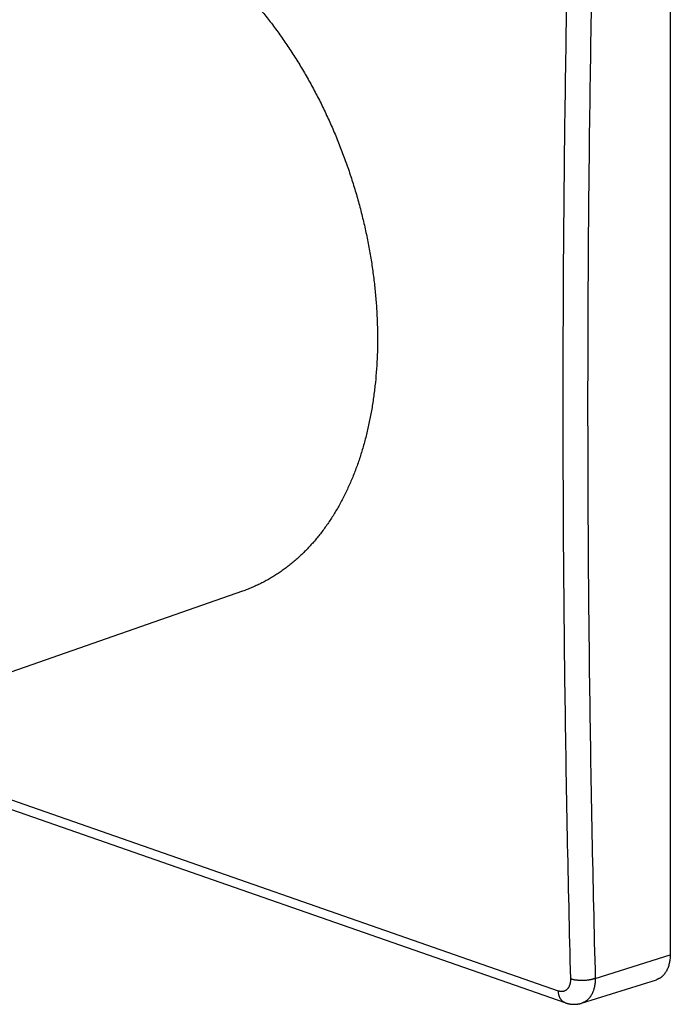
# Model space of a CAD drawing. Header units: millimetres. Extents: x -61 to 480, y -58 to 322.
# Tile 10 of 22: x 141 to 178, y 27 to 83. Entities that reach past the tile are written whole.
import ezdxf

# ---------------------------------------------------------------- set-up
doc = ezdxf.new("R2010")
doc.units = ezdxf.units.MM
doc.header["$LTSCALE"] = 23.1
doc.layers.get('0').update_dxf_attribs({"linetype": 'CONTINUOUS'})

msp = doc.modelspace()

# ---------------------------------------------------------------- linework, layer by layer
at = {"color": 7, "linetype": 'CONTINUOUS'}
for p, q in [((153.676, 50.81), (129.29, 42.31)), ((171.911, 27.555), (129.436, 42.361)), ((172.848, 27.532), (177.07, 28.857)), ((171.928, 27.549), (171.939, 27.545)), ((171.939, 27.545), (171.951, 27.542)), ((171.951, 27.542), (171.963, 27.538)), ((171.963, 27.538), (171.974, 27.535)), ((171.974, 27.535), (171.986, 27.531)), ((171.986, 27.531), (171.997, 27.528)), ((171.997, 27.528), (172.009, 27.524)), ((172.009, 27.524), (172.02, 27.521)), ((172.02, 27.521), (172.032, 27.518)), ((172.032, 27.518), (172.043, 27.515)), ((172.043, 27.515), (172.055, 27.512)), ((172.055, 27.512), (172.066, 27.509)), ((172.066, 27.509), (172.078, 27.507)), ((172.078, 27.507), (172.089, 27.504)), ((172.107, 27.5), (172.118, 27.498)), ((172.118, 27.498), (172.129, 27.496)), ((172.129, 27.496), (172.141, 27.494)), ((172.141, 27.494), (172.152, 27.491)), ((172.152, 27.491), (172.164, 27.489)), ((172.164, 27.489), (172.175, 27.487)), ((172.175, 27.487), (172.187, 27.486)), ((172.187, 27.486), (172.198, 27.484)), ((172.198, 27.484), (172.209, 27.482)), ((172.209, 27.482), (172.221, 27.481)), ((172.221, 27.481), (172.232, 27.479)), ((172.232, 27.479), (172.243, 27.478)), ((172.243, 27.478), (172.255, 27.476)), ((172.255, 27.476), (172.266, 27.475)), ((172.266, 27.475), (172.277, 27.474)), ((172.277, 27.474), (172.289, 27.473)), ((172.289, 27.473), (172.3, 27.472)), ((172.3, 27.472), (172.311, 27.471)), ((172.311, 27.471), (172.323, 27.47)), ((172.323, 27.47), (172.334, 27.47)), ((172.334, 27.47), (172.345, 27.469)), ((172.345, 27.469), (172.356, 27.469)), ((172.356, 27.469), (172.368, 27.468)), ((172.368, 27.468), (172.379, 27.468)), ((172.379, 27.468), (172.39, 27.468)), ((172.39, 27.468), (172.402, 27.467)), ((172.402, 27.467), (172.413, 27.467)), ((172.413, 27.467), (172.424, 27.467)), ((172.424, 27.467), (172.435, 27.467)), ((172.435, 27.467), (172.446, 27.467)), ((172.446, 27.467), (172.458, 27.468)), ((172.458, 27.468), (172.469, 27.468)), ((172.469, 27.468), (172.48, 27.468)), ((172.48, 27.468), (172.491, 27.469)), ((172.491, 27.469), (172.502, 27.47)), ((172.502, 27.47), (172.513, 27.47)), ((172.513, 27.47), (172.524, 27.471)), ((172.524, 27.471), (172.536, 27.472)), ((172.536, 27.472), (172.547, 27.473)), ((172.547, 27.473), (172.558, 27.474)), ((172.558, 27.474), (172.569, 27.475)), ((172.569, 27.475), (172.58, 27.476)), ((172.596, 27.478), (172.607, 27.479)), ((172.607, 27.479), (172.618, 27.481)), ((172.618, 27.481), (172.629, 27.482)), ((172.629, 27.482), (172.64, 27.484)), ((172.64, 27.484), (172.651, 27.486)), ((172.651, 27.486), (172.662, 27.487)), ((172.662, 27.487), (172.673, 27.489)), ((172.673, 27.489), (172.683, 27.491)), ((172.683, 27.491), (172.694, 27.493)), ((172.694, 27.493), (172.705, 27.495)), ((172.721, 27.499), (172.732, 27.501)), ((172.732, 27.501), (172.743, 27.503)), ((172.743, 27.503), (172.753, 27.506)), ((172.753, 27.506), (172.764, 27.508)), ((172.764, 27.508), (172.774, 27.511)), ((172.774, 27.511), (172.785, 27.514)), ((172.785, 27.514), (172.796, 27.516)), ((172.796, 27.516), (172.806, 27.519)), ((172.806, 27.519), (172.817, 27.522)), ((172.817, 27.522), (172.827, 27.525)), ((172.827, 27.525), (172.838, 27.528)), ((172.838, 27.528), (172.848, 27.532))]:
    msp.add_line(p, q, dxfattribs=at)
at = {"color": 9, "linetype": 'CONTINUOUS'}
for p, q in [((171.533, 28.219), (130.2, 42.627)), ((173.616, 28.93), (177.852, 30.26))]:
    msp.add_line(p, q, dxfattribs=at)
at = {"color": 7, "linetype": 'CONTINUOUS'}
for points in [[(171.911, 27.555), (171.916, 27.553), (171.928, 27.549)], [(172.089, 27.504), (172.095, 27.503), (172.107, 27.5)], [(172.58, 27.476), (172.585, 27.477), (172.596, 27.478)], [(172.705, 27.495), (172.71, 27.496), (172.721, 27.499)]]:
    msp.add_lwpolyline(points, dxfattribs=at)
for points, knots in [([(177.852, 95.72), (177.857, 84.809), (177.862, 62.989), (177.857, 41.169), (177.852, 30.26)], [0, 0, 0, 0, 0.50004, 1, 1, 1, 1]), ([(146.961, 89.393), (147.163, 89.323), (147.568, 89.17), (148.168, 88.911), (148.765, 88.618), (149.359, 88.294), (149.948, 87.939), (150.532, 87.553), (151.109, 87.136), (151.678, 86.691), (152.239, 86.217), (152.79, 85.715), (153.331, 85.186), (153.86, 84.631), (154.377, 84.051), (154.881, 83.447), (155.371, 82.82), (155.847, 82.172), (156.306, 81.503), (156.75, 80.814), (157.176, 80.106), (157.585, 79.382), (157.976, 78.642), (158.347, 77.887), (158.699, 77.119), (159.03, 76.339), (159.341, 75.548), (159.631, 74.748), (159.898, 73.94), (160.144, 73.126), (160.367, 72.307), (160.567, 71.484), (160.744, 70.659), (160.897, 69.833), (161.027, 69.008), (161.132, 68.185), (161.214, 67.366), (161.271, 66.551), (161.303, 65.743), (161.312, 64.942), (161.295, 64.151), (161.255, 63.37), (161.19, 62.601), (161.1, 61.844), (160.987, 61.103), (160.849, 60.377), (160.688, 59.668), (160.504, 58.977), (160.296, 58.305), (160.065, 57.654), (159.854, 57.127), (159.673, 56.717), (159.533, 56.417), (159.387, 56.123), (159.236, 55.834), (159.079, 55.552), (158.865, 55.186), (158.584, 54.744), (158.284, 54.32), (158.034, 53.995), (157.843, 53.76), (157.646, 53.531), (157.446, 53.31), (157.24, 53.096), (157.031, 52.889), (156.816, 52.689), (156.598, 52.498), (156.375, 52.313), (156.149, 52.137), (155.918, 51.968), (155.683, 51.807), (155.445, 51.654), (155.202, 51.509), (154.956, 51.372), (154.707, 51.243), (154.454, 51.122), (154.198, 51.009), (153.939, 50.905), (153.764, 50.841), (153.676, 50.81)], [0, 0, 0, 0, 0.01365, 0.027531, 0.041651, 0.056014, 0.070624, 0.085483, 0.100589, 0.115941, 0.131536, 0.147369, 0.163432, 0.179719, 0.196221, 0.212927, 0.229827, 0.246908, 0.264157, 0.281561, 0.299105, 0.316774, 0.334552, 0.352423, 0.37037, 0.388376, 0.406424, 0.424495, 0.442573, 0.460639, 0.478676, 0.496665, 0.51459, 0.532432, 0.550175, 0.567801, 0.585296, 0.602642, 0.619825, 0.636831, 0.653646, 0.670257, 0.686653, 0.702823, 0.718758, 0.734449, 0.74989, 0.765075, 0.780001, 0.794667, 0.809071, 0.816176, 0.823217, 0.830193, 0.837106, 0.843957, 0.850747, 0.864144, 0.877309, 0.883809, 0.890257, 0.896653, 0.902999, 0.909299, 0.915554, 0.921767, 0.927941, 0.934077, 0.940179, 0.94625, 0.952292, 0.95831, 0.964305, 0.970281, 0.976242, 0.982191, 0.988132, 0.994067, 1, 1, 1, 1]), ([(177.852, 30.26), (177.852, 30.217), (177.85, 30.132), (177.84, 30.007), (177.823, 29.885), (177.8, 29.767), (177.77, 29.654), (177.733, 29.547), (177.691, 29.445), (177.642, 29.349), (177.588, 29.26), (177.538, 29.191), (177.495, 29.14), (177.462, 29.104), (177.428, 29.069), (177.392, 29.037), (177.355, 29.007), (177.318, 28.979), (177.279, 28.953), (177.239, 28.929), (177.198, 28.908), (177.156, 28.889), (177.114, 28.871), (177.085, 28.861), (177.07, 28.857)], [0, 0, 0, 0, 0.074779, 0.148038, 0.219653, 0.289522, 0.357569, 0.423751, 0.488056, 0.550509, 0.611175, 0.67016, 0.699074, 0.727627, 0.755845, 0.783755, 0.811387, 0.838775, 0.865951, 0.892954, 0.919821, 0.946591, 0.973304, 1, 1, 1, 1])]:
    msp.add_open_spline(points, degree=3, knots=knots, dxfattribs=at)
at = {"color": 9, "linetype": 'CONTINUOUS'}
for points, knots in [([(172.215, 94.234), (172.072, 88.754), (171.857, 77.816), (171.749, 61.444), (171.856, 45.146), (172.071, 34.308), (172.215, 28.903)], [0, 0, 0, 0, 0.251702, 0.502291, 0.751735, 1, 1, 1, 1]), ([(173.616, 94.198), (173.473, 88.723), (173.259, 77.796), (173.151, 61.439), (173.258, 45.158), (173.473, 34.33), (173.616, 28.93)], [0, 0, 0, 0, 0.251702, 0.502291, 0.751735, 1, 1, 1, 1]), ([(173.616, 28.93), (173.604, 28.926), (173.58, 28.917), (173.543, 28.904), (173.504, 28.893), (173.464, 28.882), (173.423, 28.871), (173.38, 28.862), (173.337, 28.853), (173.292, 28.845), (173.246, 28.837), (173.185, 28.829), (173.106, 28.82), (173.01, 28.813), (172.913, 28.809), (172.816, 28.809), (172.721, 28.812), (172.642, 28.818), (172.581, 28.824), (172.535, 28.83), (172.491, 28.836), (172.448, 28.843), (172.406, 28.851), (172.365, 28.86), (172.325, 28.869), (172.287, 28.88), (172.25, 28.891), (172.226, 28.898), (172.215, 28.903)], [0, 0, 0, 0, 0.026682, 0.054249, 0.082657, 0.111858, 0.141801, 0.172432, 0.203694, 0.235528, 0.267872, 0.300663, 0.367324, 0.434979, 0.503083, 0.571083, 0.638428, 0.704576, 0.737038, 0.769004, 0.800414, 0.831207, 0.861326, 0.890716, 0.919326, 0.947105, 0.97401, 1, 1, 1, 1]), ([(173.616, 28.93), (173.616, 28.888), (173.615, 28.803), (173.606, 28.678), (173.592, 28.576), (173.578, 28.497), (173.566, 28.439), (173.553, 28.382), (173.538, 28.326), (173.521, 28.272), (173.496, 28.201), (173.462, 28.117), (173.423, 28.037), (173.388, 27.977), (173.361, 27.933), (173.332, 27.892), (173.302, 27.852), (173.271, 27.814), (173.238, 27.778), (173.205, 27.744), (173.17, 27.712), (173.134, 27.682), (173.096, 27.654), (173.058, 27.628), (173.019, 27.605), (172.979, 27.583), (172.938, 27.564), (172.896, 27.547), (172.867, 27.538), (172.853, 27.533)], [0, 0, 0, 0, 0.074999, 0.148598, 0.220604, 0.255958, 0.29085, 0.325261, 0.359177, 0.392595, 0.425517, 0.489874, 0.552303, 0.582822, 0.61289, 0.642524, 0.671742, 0.700567, 0.729022, 0.757133, 0.784927, 0.812435, 0.839688, 0.866722, 0.893573, 0.920283, 0.946895, 0.973453, 1, 1, 1, 1]), ([(172.215, 28.903), (172.215, 28.901), (172.215, 28.898), (172.215, 28.894), (172.215, 28.891), (172.215, 28.888), (172.215, 28.885), (172.215, 28.88), (172.215, 28.874), (172.215, 28.869), (172.215, 28.863), (172.215, 28.855), (172.215, 28.846), (172.215, 28.831), (172.214, 28.813), (172.213, 28.791), (172.21, 28.762), (172.206, 28.726), (172.2, 28.684), (172.192, 28.644), (172.182, 28.604), (172.171, 28.566), (172.158, 28.529), (172.144, 28.494), (172.128, 28.46), (172.11, 28.428), (172.091, 28.398), (172.071, 28.369), (172.049, 28.342), (172.026, 28.318), (172.002, 28.295), (171.976, 28.274), (171.95, 28.255), (171.922, 28.239), (171.893, 28.225), (171.864, 28.213), (171.833, 28.203), (171.802, 28.196), (171.77, 28.19), (171.737, 28.188), (171.704, 28.187), (171.676, 28.189), (171.654, 28.191), (171.637, 28.193), (171.62, 28.196), (171.602, 28.2), (171.588, 28.203), (171.577, 28.206), (171.569, 28.208), (171.564, 28.21), (171.559, 28.211), (171.555, 28.212), (171.551, 28.214), (171.547, 28.215), (171.544, 28.216), (171.542, 28.217), (171.54, 28.217), (171.538, 28.218), (171.535, 28.219), (171.534, 28.219), (171.533, 28.219)], [0, 0, 0, 0, 0.004889, 0.00733, 0.009772, 0.012214, 0.014655, 0.019527, 0.02439, 0.029244, 0.034089, 0.038926, 0.048571, 0.058179, 0.077282, 0.096229, 0.115016, 0.152092, 0.188488, 0.224185, 0.25917, 0.293435, 0.326975, 0.359793, 0.391902, 0.423325, 0.454092, 0.48424, 0.513812, 0.542859, 0.571443, 0.599637, 0.627517, 0.655166, 0.68267, 0.710119, 0.737603, 0.765212, 0.793035, 0.821154, 0.849648, 0.878589, 0.89325, 0.908048, 0.922989, 0.938078, 0.953321, 0.961001, 0.968722, 0.972598, 0.976484, 0.98038, 0.984286, 0.988203, 0.990167, 0.992133, 0.994098, 0.996062, 0.998028, 1, 1, 1, 1]), ([(171.911, 27.555), (171.904, 27.557), (171.89, 27.563), (171.87, 27.571), (171.851, 27.581), (171.832, 27.592), (171.813, 27.603), (171.788, 27.62), (171.759, 27.644), (171.726, 27.676), (171.695, 27.711), (171.667, 27.75), (171.645, 27.785), (171.629, 27.814), (171.614, 27.845), (171.596, 27.885), (171.579, 27.935), (171.563, 27.988), (171.551, 28.044), (171.542, 28.101), (171.536, 28.16), (171.534, 28.199), (171.533, 28.219)], [0, 0, 0, 0, 0.026807, 0.05365, 0.080567, 0.107593, 0.134763, 0.162111, 0.217455, 0.273879, 0.331591, 0.390762, 0.451529, 0.482548, 0.514001, 0.57822, 0.644227, 0.712018, 0.781562, 0.852799, 0.925646, 1, 1, 1, 1])]:
    msp.add_open_spline(points, degree=3, knots=knots, dxfattribs=at)

doc.saveas('drawing.dxf')
